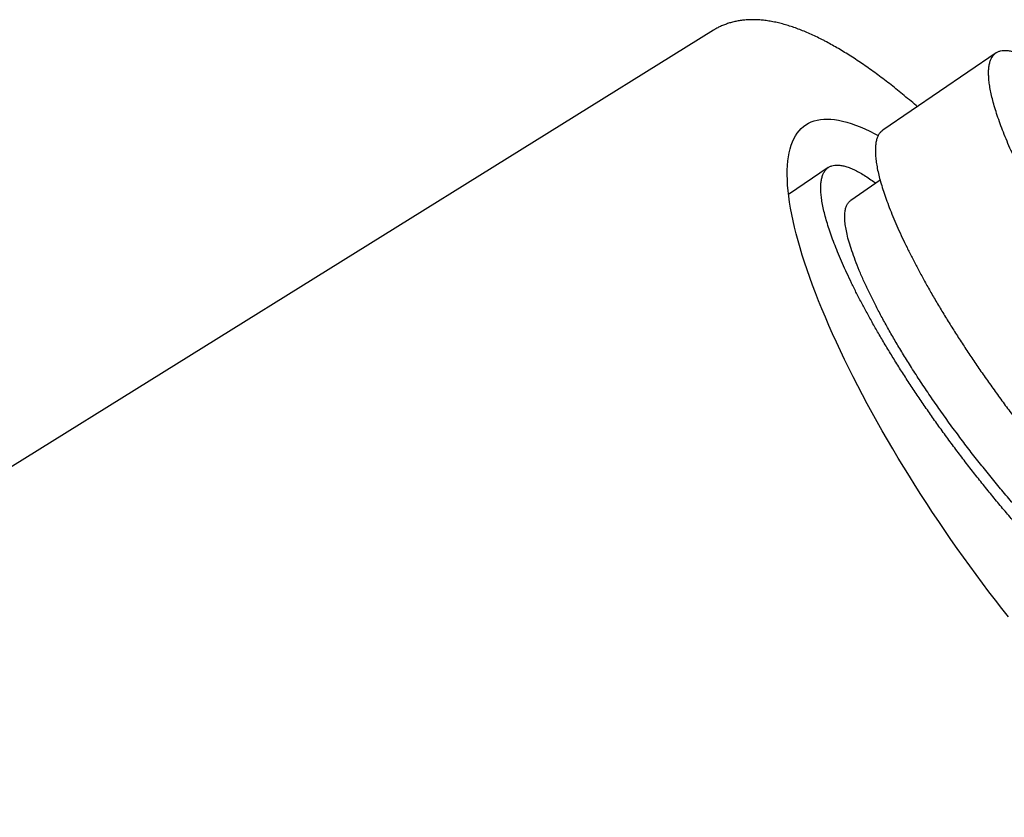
# Model space of a CAD drawing. Header units: millimetres. Extents: x 8 to 1080, y 12 to 906.
# Tile 17 of 76: x 451 to 470, y 367 to 382. Entities that reach past the tile are written whole.
import ezdxf

# ---------------------------------------------------------------- set-up
doc = ezdxf.new("R2010")
doc.units = ezdxf.units.MM

msp = doc.modelspace()

# ---------------------------------------------------------------- linework, layer by layer
at = {"color": 7, "linetype": 'Continuous', "lineweight": 30}
for p, q in [((464.045, 381.55), (440.095, 366.664)), ((469.393, 381.124), (467.25, 379.66)), ((467.097, 379.594), (467.163, 379.559)), ((466.218, 378.955), (465.467, 378.441)), ((467.2, 378.713), (466.644, 378.332))]:
    msp.add_line(p, q, dxfattribs=at)
at = {"color": 7, "linetype": 'Continuous', "lineweight": 30, "flags": 128}
msp.add_lwpolyline([(469.628, 370.454), (469.504, 370.611), (469.381, 370.769), (469.258, 370.928), (469.136, 371.09), (469.015, 371.253), (468.894, 371.417), (468.775, 371.583), (468.656, 371.75), (468.538, 371.918), (468.422, 372.087), (468.307, 372.257), (468.193, 372.427), (468.08, 372.598), (467.969, 372.77), (467.86, 372.942), (467.752, 373.114), (467.645, 373.287), (467.541, 373.459), (467.438, 373.631), (467.337, 373.803), (467.239, 373.975), (467.142, 374.146), (467.047, 374.317), (466.955, 374.487), (466.864, 374.656), (466.776, 374.825), (466.691, 374.992), (466.608, 375.158), (466.527, 375.323), (466.449, 375.486), (466.373, 375.648), (466.3, 375.808), (466.23, 375.967), (466.163, 376.124), (466.098, 376.278), (466.036, 376.431), (465.977, 376.582), (465.921, 376.73), (465.868, 376.876), (465.817, 377.02), (465.77, 377.161), (465.726, 377.299), (465.685, 377.434), (465.647, 377.567), (465.612, 377.697), (465.581, 377.823), (465.552, 377.947), (465.527, 378.067), (465.505, 378.185), (465.487, 378.298), (465.471, 378.409), (465.459, 378.515), (465.45, 378.618), (465.444, 378.718), (465.442, 378.814), (465.443, 378.906), (465.447, 378.994), (465.454, 379.078), (465.465, 379.158), (465.479, 379.234), (465.496, 379.306), (465.517, 379.374), (465.54, 379.438), (465.567, 379.497), (465.597, 379.553), (465.631, 379.604), (465.667, 379.65), (465.707, 379.692), (465.749, 379.73), (465.795, 379.763), (465.844, 379.792), (465.896, 379.817), (465.95, 379.837), (466.008, 379.852), (466.069, 379.863), (466.132, 379.869), (466.198, 379.871), (466.267, 379.868), (466.339, 379.861), (466.413, 379.849), (466.49, 379.833), (466.57, 379.812), (466.652, 379.787), (466.736, 379.757), (466.823, 379.723), (466.912, 379.684), (467.004, 379.641), (467.097, 379.594), (467.097, 379.594)], dxfattribs=at)
at = {"color": 7, "linetype": 'Continuous', "lineweight": 30}
for points, knots in [([(466.154, 381.346), (466.135, 381.356), (466.078, 381.385), (465.983, 381.432), (465.871, 381.484), (465.76, 381.531), (465.65, 381.574), (465.542, 381.613), (465.434, 381.647), (465.328, 381.677), (465.224, 381.702), (465.121, 381.721), (465.02, 381.736), (464.922, 381.746), (464.826, 381.75), (464.733, 381.75), (464.642, 381.744), (464.555, 381.734), (464.47, 381.719), (464.389, 381.7), (464.31, 381.676), (464.234, 381.648), (464.162, 381.615), (464.099, 381.583), (464.061, 381.56), (464.045, 381.55)], [0, 0, 0, 0, 0.024707, 0.073389, 0.122177, 0.171087, 0.22009, 0.269137, 0.318133, 0.366976, 0.415536, 0.463661, 0.511186, 0.557949, 0.60381, 0.648665, 0.692462, 0.735197, 0.776911, 0.817683, 0.857616, 0.896832, 0.935459, 0.973632, 1, 1, 1, 1]), ([(467.903, 380.106), (467.895, 380.113), (467.844, 380.157), (467.752, 380.235), (467.625, 380.34), (467.499, 380.442), (467.375, 380.541), (467.251, 380.636), (467.128, 380.727), (467.006, 380.816), (466.885, 380.9), (466.765, 380.982), (466.646, 381.059), (466.528, 381.133), (466.411, 381.203), (466.298, 381.268), (466.212, 381.315), (466.165, 381.34), (466.154, 381.346)], [0, 0, 0, 0, 0.012462, 0.080943, 0.149521, 0.218204, 0.286999, 0.355917, 0.424967, 0.49416, 0.563507, 0.633019, 0.702709, 0.772587, 0.842664, 0.912951, 0.979891, 1, 1, 1, 1]), ([(479.16, 371.346), (479.148, 371.317), (479.122, 371.248), (479.071, 371.151), (479.009, 371.053), (478.939, 370.965), (478.863, 370.888), (478.779, 370.822), (478.691, 370.766), (478.594, 370.72), (478.491, 370.684), (478.38, 370.658), (478.262, 370.643), (478.137, 370.638), (478.007, 370.644), (477.872, 370.66), (477.733, 370.686), (477.589, 370.722), (477.438, 370.768), (477.281, 370.825), (477.118, 370.892), (476.949, 370.97), (476.778, 371.056), (476.605, 371.151), (476.43, 371.254), (476.25, 371.366), (476.066, 371.487), (475.878, 371.618), (475.687, 371.759), (475.492, 371.908), (475.296, 372.064), (475.102, 372.225), (474.908, 372.391), (474.712, 372.565), (474.514, 372.746), (474.314, 372.935), (474.113, 373.131), (473.911, 373.333), (473.711, 373.539), (473.515, 373.746), (473.321, 373.956), (473.129, 374.17), (472.937, 374.389), (472.745, 374.613), (472.555, 374.84), (472.366, 375.071), (472.183, 375.301), (472.005, 375.53), (471.832, 375.757), (471.662, 375.985), (471.495, 376.215), (471.331, 376.446), (471.171, 376.678), (471.015, 376.909), (470.866, 377.136), (470.724, 377.358), (470.589, 377.575), (470.458, 377.791), (470.333, 378.003), (470.213, 378.214), (470.099, 378.422), (469.991, 378.626), (469.891, 378.822), (469.798, 379.011), (469.714, 379.192), (469.635, 379.368), (469.564, 379.538), (469.499, 379.703), (469.441, 379.861), (469.391, 380.012), (469.348, 380.154), (469.314, 380.286), (469.287, 380.409), (469.267, 380.524), (469.255, 380.63), (469.25, 380.729), (469.253, 380.818), (469.263, 380.898), (469.281, 380.968), (469.306, 381.027), (469.338, 381.075), (469.377, 381.114), (469.422, 381.143), (469.476, 381.163), (469.536, 381.171), (469.604, 381.169), (469.677, 381.157), (469.756, 381.134), (469.841, 381.102), (469.931, 381.059), (470.027, 381.006), (470.131, 380.941), (470.219, 380.881), (470.275, 380.839), (470.293, 380.826)], [0, 0, 0, 0, 0.008158, 0.019127, 0.030236, 0.041365, 0.052535, 0.063294, 0.074089, 0.084904, 0.095854, 0.106824, 0.117933, 0.129062, 0.140232, 0.15099, 0.161786, 0.1726, 0.183551, 0.19452, 0.205629, 0.216758, 0.227928, 0.238687, 0.249482, 0.260297, 0.271247, 0.282217, 0.293326, 0.304455, 0.315625, 0.326383, 0.337179, 0.347993, 0.358943, 0.369913, 0.381022, 0.392151, 0.403321, 0.41408, 0.424875, 0.435689, 0.44664, 0.45761, 0.468718, 0.479847, 0.491018, 0.501776, 0.512572, 0.523386, 0.534336, 0.545306, 0.556415, 0.567544, 0.578714, 0.589472, 0.600268, 0.611082, 0.622033, 0.633002, 0.644111, 0.65524, 0.66641, 0.677169, 0.687964, 0.698779, 0.709729, 0.720699, 0.731808, 0.742937, 0.754107, 0.764865, 0.775661, 0.786475, 0.797425, 0.808395, 0.819504, 0.830633, 0.841803, 0.852562, 0.863357, 0.874172, 0.885122, 0.896092, 0.907201, 0.91833, 0.9295, 0.940258, 0.951054, 0.961868, 0.972818, 0.983788, 0.994897, 1, 1, 1, 1]), ([(467.25, 379.659), (467.238, 379.649), (467.21, 379.629), (467.176, 379.585), (467.148, 379.53), (467.128, 379.466), (467.114, 379.393), (467.108, 379.31), (467.109, 379.216), (467.118, 379.112), (467.134, 378.999), (467.158, 378.877), (467.189, 378.749), (467.228, 378.613), (467.273, 378.47), (467.327, 378.318), (467.388, 378.156), (467.457, 377.986), (467.534, 377.809), (467.617, 377.627), (467.707, 377.441), (467.802, 377.251), (467.904, 377.055), (468.013, 376.853), (468.13, 376.644), (468.254, 376.429), (468.385, 376.21), (468.52, 375.99), (468.66, 375.769), (468.804, 375.547), (468.953, 375.324), (469.108, 375.096), (469.27, 374.866), (469.438, 374.632), (469.61, 374.397), (469.785, 374.165), (469.962, 373.936), (470.14, 373.71), (470.322, 373.485), (470.508, 373.26), (470.698, 373.035), (470.893, 372.811), (471.09, 372.59), (471.286, 372.374), (471.482, 372.165), (471.678, 371.961), (471.873, 371.763), (472.072, 371.567), (472.272, 371.375), (472.474, 371.187), (472.675, 371.006), (472.873, 370.833), (473.069, 370.669), (473.261, 370.513), (473.451, 370.365), (473.641, 370.222), (473.831, 370.087), (474.019, 369.959), (474.205, 369.84), (474.385, 369.731), (474.56, 369.632), (474.729, 369.543), (474.895, 369.464), (475.058, 369.393), (475.218, 369.331), (475.374, 369.279), (475.525, 369.237), (475.669, 369.206), (475.806, 369.186), (475.936, 369.175), (476.06, 369.175), (476.18, 369.185), (476.294, 369.206), (476.403, 369.237), (476.504, 369.28), (476.577, 369.318), (476.614, 369.345), (476.622, 369.351)], [0, 0, 0, 0, 0.011891, 0.025558, 0.03884, 0.052134, 0.065427, 0.078709, 0.092377, 0.106057, 0.119737, 0.133405, 0.146687, 0.159981, 0.173274, 0.186556, 0.200224, 0.213904, 0.227584, 0.241252, 0.254534, 0.267828, 0.281121, 0.294403, 0.308071, 0.321751, 0.335431, 0.349099, 0.362381, 0.375674, 0.388968, 0.40225, 0.415918, 0.429598, 0.443278, 0.456946, 0.470228, 0.483521, 0.496815, 0.510097, 0.523764, 0.537445, 0.551125, 0.564793, 0.578075, 0.591368, 0.604662, 0.617944, 0.631611, 0.645292, 0.658972, 0.672639, 0.685921, 0.699215, 0.712508, 0.72579, 0.739458, 0.753138, 0.766819, 0.780486, 0.793768, 0.807062, 0.820355, 0.833637, 0.847305, 0.860985, 0.874665, 0.888333, 0.901615, 0.914909, 0.928202, 0.941484, 0.955152, 0.968832, 0.982512, 0.99618, 1, 1, 1, 1]), ([(475.985, 369.177), (475.979, 369.16), (475.962, 369.113), (475.929, 369.043), (475.887, 368.966), (475.841, 368.895), (475.786, 368.821), (475.719, 368.747), (475.638, 368.677), (475.549, 368.616), (475.453, 368.565), (475.351, 368.525), (475.243, 368.496), (475.13, 368.478), (475.01, 368.469), (474.884, 368.471), (474.75, 368.483), (474.61, 368.506), (474.463, 368.539), (474.325, 368.579), (474.197, 368.623), (474.08, 368.666), (473.961, 368.716), (473.825, 368.777), (473.671, 368.852), (473.497, 368.944), (473.319, 369.046), (473.136, 369.158), (472.952, 369.278), (472.766, 369.405), (472.58, 369.539), (472.391, 369.681), (472.198, 369.832), (472.002, 369.992), (471.804, 370.16), (471.603, 370.337), (471.403, 370.518), (471.205, 370.703), (471.009, 370.892), (470.812, 371.087), (470.614, 371.289), (470.416, 371.496), (470.217, 371.71), (470.019, 371.928), (469.824, 372.148), (469.634, 372.369), (469.447, 372.59), (469.263, 372.814), (469.08, 373.041), (468.898, 373.272), (468.72, 373.504), (468.544, 373.739), (468.374, 373.971), (468.21, 374.2), (468.053, 374.426), (467.899, 374.652), (467.749, 374.878), (467.603, 375.103), (467.462, 375.327), (467.327, 375.549), (467.198, 375.765), (467.077, 375.976), (466.964, 376.179), (466.856, 376.38), (466.754, 376.576), (466.658, 376.769), (466.569, 376.957), (466.486, 377.14), (466.412, 377.314), (466.345, 377.48), (466.286, 377.636), (466.234, 377.787), (466.189, 377.93), (466.152, 378.067), (466.121, 378.196), (466.098, 378.317), (466.084, 378.427), (466.076, 378.528), (466.076, 378.618), (466.084, 378.7), (466.099, 378.772), (466.121, 378.836), (466.151, 378.889), (466.188, 378.933), (466.232, 378.966), (466.283, 378.988), (466.339, 379), (466.403, 379.002), (466.473, 378.994), (466.551, 378.975), (466.635, 378.945), (466.725, 378.905), (466.821, 378.855), (466.921, 378.794), (467.02, 378.729), (467.088, 378.68), (467.119, 378.657)], [0, 0, 0, 0, 0.0047477, 0.0128237, 0.0208997, 0.0290071, 0.0371145, 0.048064, 0.059033, 0.0701409, 0.0812692, 0.0924385, 0.1031962, 0.113991, 0.1248046, 0.1357542, 0.1467232, 0.1578109, 0.1689597, 0.180129, 0.188205, 0.1962811, 0.2043885, 0.2124959, 0.2234454, 0.2344144, 0.2455223, 0.2566506, 0.2678199, 0.2785776, 0.2893724, 0.300186, 0.3111355, 0.3221046, 0.3332126, 0.344341, 0.3555104, 0.366268, 0.3770628, 0.3878762, 0.3988257, 0.4097947, 0.4209027, 0.432031, 0.4432003, 0.4539579, 0.4647528, 0.4755663, 0.4865159, 0.4974849, 0.5085929, 0.5197213, 0.5308907, 0.5416483, 0.5524431, 0.5632565, 0.5742061, 0.585175, 0.596283, 0.6074113, 0.6185806, 0.6293383, 0.6401331, 0.6509466, 0.6618962, 0.6728652, 0.6839732, 0.6951016, 0.706271, 0.7170286, 0.7278234, 0.7386368, 0.7495863, 0.7605553, 0.7716633, 0.7827916, 0.793961, 0.8047186, 0.8155134, 0.8263269, 0.8372764, 0.8482455, 0.8593535, 0.8704818, 0.8816512, 0.8924088, 0.9032036, 0.9140171, 0.9249666, 0.9359356, 0.9470436, 0.9581719, 0.9693412, 0.9800988, 0.9908936, 1, 1, 1, 1]), ([(475.17, 369.267), (475.167, 369.265), (475.13, 369.235), (475.046, 369.194), (474.924, 369.146), (474.794, 369.117), (474.661, 369.102), (474.519, 369.102), (474.369, 369.114), (474.212, 369.141), (474.048, 369.181), (473.871, 369.236), (473.68, 369.308), (473.477, 369.399), (473.266, 369.505), (473.049, 369.627), (472.833, 369.76), (472.619, 369.901), (472.409, 370.049), (472.195, 370.208), (471.979, 370.377), (471.761, 370.556), (471.541, 370.744), (471.313, 370.947), (471.077, 371.166), (470.834, 371.4), (470.591, 371.643), (470.35, 371.894), (470.118, 372.143), (469.896, 372.39), (469.684, 372.633), (469.476, 372.879), (469.271, 373.127), (469.071, 373.377), (468.875, 373.628), (468.679, 373.888), (468.482, 374.156), (468.287, 374.43), (468.099, 374.703), (467.92, 374.971), (467.756, 375.228), (467.606, 375.471), (467.468, 375.702), (467.34, 375.926), (467.22, 376.145), (467.109, 376.356), (467.008, 376.56), (466.912, 376.762), (466.824, 376.96), (466.745, 377.154), (466.678, 377.336), (466.623, 377.505), (466.581, 377.656), (466.553, 377.79), (466.535, 377.906), (466.528, 378.01), (466.532, 378.101), (466.545, 378.18), (466.568, 378.244), (466.6, 378.297), (466.63, 378.32), (466.644, 378.332)], [0, 0, 0, 0, 0.001572, 0.019816, 0.038059, 0.054646, 0.071235, 0.087826, 0.104418, 0.121009, 0.137599, 0.154186, 0.17243, 0.190674, 0.208921, 0.22717, 0.245413, 0.261999, 0.278585, 0.295174, 0.311765, 0.328357, 0.344948, 0.361538, 0.379784, 0.398027, 0.416271, 0.434519, 0.452767, 0.469352, 0.485938, 0.502525, 0.519114, 0.535704, 0.552296, 0.568887, 0.587136, 0.605381, 0.623625, 0.641868, 0.660117, 0.676706, 0.693292, 0.709877, 0.726464, 0.743053, 0.759644, 0.776235, 0.794485, 0.812733, 0.830979, 0.849222, 0.867466, 0.884056, 0.900645, 0.917231, 0.933816, 0.950403, 0.966992, 0.983583, 1, 1, 1, 1])]:
    msp.add_open_spline(points, degree=3, knots=knots, dxfattribs=at)

doc.saveas('drawing.dxf')
